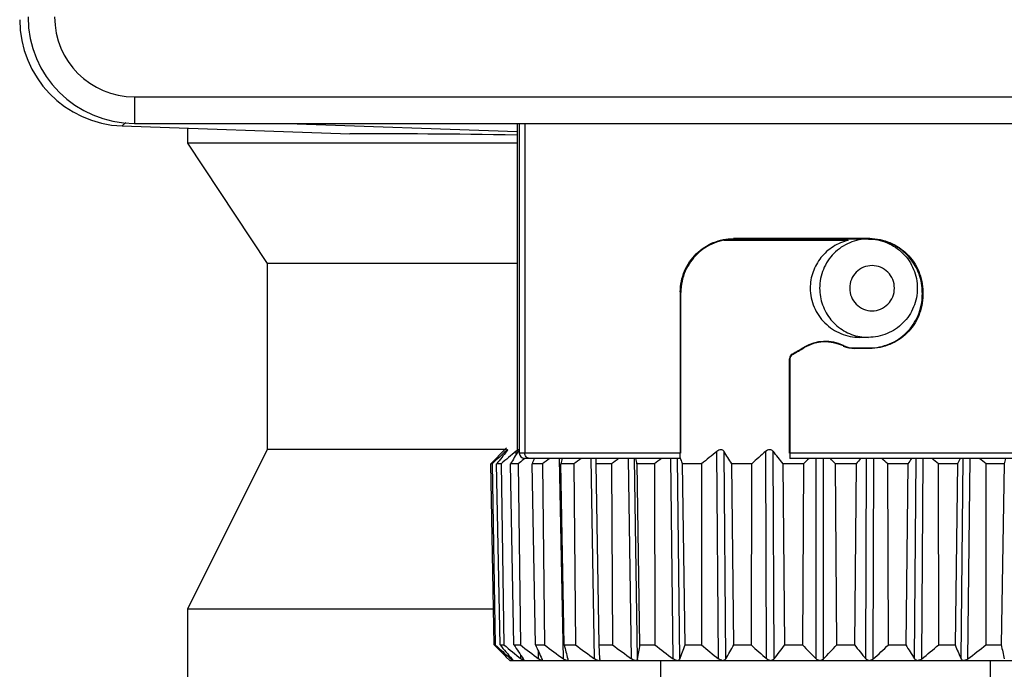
# Model space of a CAD drawing. Header units: inches. Extents: x 74 to 393, y -180 to 341.
# Tile 13 of 21: x 74 to 92, y 301 to 313. Entities that reach past the tile are written whole.
import ezdxf

# ---------------------------------------------------------------- set-up
doc = ezdxf.new("R2010")
doc.units = ezdxf.units.IN
doc.header["$LTSCALE"] = 0.595472
doc.header["$MEASUREMENT"] = 0
for name, color, linetype in [('P-0525_D09-A10', 7, 'CONTINUOUS'), ('P-0526_D12-1-A10', 7, 'CONTINUOUS'), ('P-0536_E19-A10', 7, 'CONTINUOUS'), ('P-0538_E20-A10', 7, 'CONTINUOUS')]:
    doc.layers.add(name, color=color, linetype=linetype)

msp = doc.modelspace()

# ---------------------------------------------------------------- linework, layer by layer
at = {"layer": 'P-0525_D09-A10', "color": 7, "linetype": 'Continuous'}
for p, q in [((75.705, 311.21), (75.636, 311.143)), ((78.744, 311.192), (83.064, 311.041)), ((75.636, 311.143), (79.92, 310.994)), ((76.864, 311.101), (76.864, 310.821)), ((76.864, 310.821), (78.364, 308.558)), ((83.064, 310.821), (76.864, 310.821)), ((78.364, 308.558), (78.364, 305.058)), ((83.064, 308.558), (78.364, 308.558)), ((78.364, 305.058), (76.864, 302.058)), ((82.867, 305.058), (78.364, 305.058)), ((76.864, 302.058), (76.864, 299.981)), ((82.62, 302.058), (76.864, 302.058))]:
    msp.add_line(p, q, dxfattribs=at)
for centre, major_axis, ratio, start_param, end_param in [((75.708, 313.143), (1.441, 1.39), 0.998824, 2.374562, 3.909255), ((88.864, 310.402), (12, -0.42), 0.034878, 2.077119, 2.413085)]:
    msp.add_ellipse(centre, major_axis=major_axis, ratio=ratio, start_param=start_param, end_param=end_param, dxfattribs=at)
at = {"layer": 'P-0526_D12-1-A10', "color": 7, "linetype": 'Continuous'}
for p, q in [((75.864, 311.692), (75.864, 311.192)), ((75.864, 311.692), (101.864, 311.692)), ((75.864, 311.192), (101.864, 311.192)), ((83.064, 311.192), (83.064, 305.024)), ((83.105, 311.192), (83.105, 304.992)), ((83.207, 311.192), (83.207, 304.992)), ((87.132, 309.024), (87.141, 309.014)), ((89.697, 309.025), (89.688, 309.016)), ((86.134, 308.022), (86.134, 304.992)), ((86.134, 308.022), (86.144, 308.012)), ((90.695, 308.024), (90.686, 308.014)), ((90.695, 308.024), (90.695, 307.96)), ((86.144, 305.42), (86.144, 308.012)), ((90.686, 308.014), (90.686, 307.97)), ((90.695, 307.96), (90.686, 307.97)), ((88.464, 306.983), (88.464, 306.973)), ((89.697, 306.959), (89.412, 306.959)), ((89.697, 306.959), (89.688, 306.968)), ((88.188, 305.42), (88.188, 306.766)), ((88.188, 306.766), (88.197, 306.761)), ((88.197, 306.761), (88.197, 304.992)), ((88.238, 306.853), (88.247, 306.848)), ((86.143, 304.992), (86.144, 305.42)), ((88.189, 304.992), (88.188, 305.42)), ((86.134, 304.992), (83.105, 304.992)), ((86.135, 304.892), (83.205, 304.892)), ((94.431, 304.892), (88.196, 304.892)), ((94.623, 304.992), (88.197, 304.992))]:
    msp.add_line(p, q, dxfattribs=at)
for centre, radius, start, end in [((75.864, 313.192), 2, 180, 270), ((75.864, 313.192), 1.5, 180, 270), ((89.686, 308.014), 1.002, 78.2016, 88.0091), ((88.864, 306.29), 0.801, 64.9507, 119.9718), ((88.864, 306.28), 0.801, 65.095, 119.9779), ((89.404, 307.459), 0.5, 245.9521, 270.9644), ((89.406, 307.468), 0.5, 245.8145, 270.0304), ((88.288, 306.766), 0.0999, 119.9501, 180.006), ((88.297, 306.761), 0.0999, 119.9605, 180.004), ((83.205, 304.992), 0.1, 179.9953, 269.9953)]:
    msp.add_arc(centre, radius, start, end, dxfattribs=at)
for centre, major_axis, ratio, start_param, end_param in [((88.864, 308.992), (6.3, 0), 0.005236, 1.438232, 1.849259), ((88.864, 308.992), (4.614, 0), 0.005236, 1.431681, 1.953346), ((88.841, 307.229), (4.63, 2.673), 0.004534, -1.703955, -1.654865), ((88.864, 307.242), (6.3, 3.637), 0.004535, -1.671536, -1.636948), ((88.864, 306.992), (4.632, 0), 0.005236, -1.453356, -1.391965)]:
    msp.add_ellipse(centre, major_axis=major_axis, ratio=ratio, start_param=start_param, end_param=end_param, dxfattribs=at)
for points, knots in [([(86.134, 308.022), (86.134, 308.155), (86.188, 308.422), (86.415, 308.754), (86.745, 308.972), (87.004, 309.024), (87.132, 309.024)], [0, 0, 0, 0, 0.256826, 0.507488, 0.753436, 1, 1, 1, 1]), ([(87.141, 309.014), (87.015, 309.014), (86.759, 308.964), (86.487, 308.786), (86.319, 308.59), (86.221, 308.415), (86.159, 308.219), (86.144, 308.081), (86.144, 308.012)], [0, 0, 0, 0, 0.243267, 0.484809, 0.608678, 0.735881, 0.866739, 1, 1, 1, 1]), ([(89.697, 309.025), (89.826, 309.025), (90.088, 308.973), (90.42, 308.751), (90.643, 308.419), (90.695, 308.155), (90.695, 308.024)], [0, 0, 0, 0, 0.249496, 0.497964, 0.747828, 1, 1, 1, 1]), ([(90.686, 308.014), (90.686, 308.129), (90.646, 308.36), (90.474, 308.662), (90.214, 308.888), (90.001, 308.972), (89.891, 308.995)], [0, 0, 0, 0, 0.254203, 0.504801, 0.752282, 1, 1, 1, 1]), ([(89.688, 306.968), (89.817, 306.968), (90.078, 307.02), (90.409, 307.241), (90.633, 307.573), (90.686, 307.838), (90.686, 307.97)], [0, 0, 0, 0, 0.249327, 0.496441, 0.745921, 1, 1, 1, 1]), ([(90.695, 307.96), (90.695, 307.829), (90.643, 307.565), (90.42, 307.233), (90.088, 307.011), (89.826, 306.959), (89.697, 306.959)], [0, 0, 0, 0, 0.252172, 0.502035, 0.750503, 1, 1, 1, 1]), ([(89.201, 307.006), (89.201, 307.006), (89.201, 307.007), (89.199, 307.009), (89.197, 307.012), (89.2, 307.014), (89.203, 307.014), (89.203, 307.015)], [0, 0, 0, 0, 0.116081, 0.283178, 0.562455, 0.781625, 1, 1, 1, 1]), ([(89.412, 306.959), (89.412, 306.96), (89.411, 306.961), (89.409, 306.961), (89.407, 306.962), (89.405, 306.963), (89.404, 306.965), (89.405, 306.966), (89.406, 306.967), (89.407, 306.968)], [0, 0, 0, 0, 0.095318, 0.266366, 0.463073, 0.620511, 0.710778, 0.800294, 1, 1, 1, 1]), ([(83.297, 304.892), (83.285, 304.892), (83.261, 304.897), (83.231, 304.92), (83.211, 304.953), (83.207, 304.979), (83.207, 304.992)], [0, 0, 0, 0, 0.237465, 0.482459, 0.73772, 1, 1, 1, 1]), ([(86.135, 304.892), (86.135, 304.892), (86.135, 304.893), (86.135, 304.894), (86.135, 304.896), (86.135, 304.899), (86.134, 304.903), (86.134, 304.91), (86.134, 304.92), (86.134, 304.935), (86.134, 304.953), (86.134, 304.972), (86.134, 304.985), (86.134, 304.992)], [0, 0, 0, 0, 0.004385, 0.017429, 0.03912, 0.069431, 0.108323, 0.155642, 0.274563, 0.42395, 0.59943, 0.794898, 1, 1, 1, 1]), ([(88.197, 304.992), (88.197, 304.986), (88.197, 304.973), (88.197, 304.954), (88.197, 304.937), (88.197, 304.922), (88.197, 304.911), (88.196, 304.904), (88.196, 304.9), (88.196, 304.897), (88.196, 304.894), (88.196, 304.893), (88.196, 304.892), (88.196, 304.892)], [0, 0, 0, 0, 0.195281, 0.383722, 0.556846, 0.70821, 0.832174, 0.882469, 0.924274, 0.957131, 0.980815, 0.995157, 1, 1, 1, 1])]:
    msp.add_open_spline(points, degree=3, knots=knots, dxfattribs=at)
at = {"layer": 'P-0536_E19-A10', "color": 7, "linetype": 'Continuous'}
for p, q in [((85.764, 301.092), (85.764, 300.758)), ((91.964, 301.092), (91.964, 300.758))]:
    msp.add_line(p, q, dxfattribs=at)
at = {"layer": 'P-0538_E20-A10', "color": 7, "linetype": 'Continuous'}
for p, q in [((86.952, 308.992), (89.294, 308.992)), ((89.671, 309.017), (89.503, 309.017)), ((89.671, 307.167), (89.509, 307.167)), ((82.867, 305.092), (82.764, 304.988)), ((82.861, 305.035), (82.849, 305.024)), ((82.85, 305.001), (82.849, 305.024)), ((83.046, 304.961), (83.044, 305.024)), ((83.212, 304.892), (83.183, 304.87)), ((83.386, 304.887), (83.386, 304.892)), ((83.935, 301.121), (83.859, 304.892)), ((84.522, 301.121), (84.455, 304.892)), ((84.55, 304.789), (84.55, 304.892)), ((85.216, 301.121), (85.16, 304.892)), ((85.329, 301.121), (85.273, 304.892)), ((86, 301.121), (85.956, 304.892)), ((86.125, 301.121), (86.081, 304.891)), ((86.144, 304.87), (86.135, 304.892)), ((86.854, 301.121), (86.823, 305.024)), ((86.988, 301.121), (86.957, 305.024)), ((87.758, 301.121), (87.741, 305.024)), ((87.897, 301.121), (87.881, 305.024)), ((88.689, 301.121), (88.687, 304.892)), ((88.83, 301.121), (88.829, 304.892)), ((89.624, 301.121), (89.637, 304.892)), ((89.764, 301.121), (89.777, 304.892)), ((90.541, 301.121), (90.568, 304.892)), ((90.676, 301.121), (90.703, 304.892)), ((91.416, 301.121), (91.457, 304.892)), ((91.543, 301.121), (91.584, 304.892)), ((82.596, 304.789), (82.572, 304.789)), ((82.632, 301.384), (82.572, 304.789)), ((82.64, 304.831), (82.596, 304.789)), ((82.596, 304.789), (82.653, 301.384)), ((82.763, 304.789), (82.679, 304.789)), ((82.743, 301.384), (82.679, 304.789)), ((82.763, 304.789), (82.814, 301.384)), ((83.081, 304.789), (82.939, 304.789)), ((83.004, 301.384), (82.939, 304.789)), ((83.081, 304.789), (83.125, 301.384)), ((83.541, 304.789), (83.344, 304.789)), ((83.409, 301.384), (83.344, 304.789)), ((83.541, 304.789), (83.577, 301.384)), ((84.132, 304.789), (83.886, 304.789)), ((83.949, 301.384), (83.886, 304.789)), ((84.132, 304.789), (84.16, 301.384)), ((84.84, 304.789), (84.55, 304.789)), ((84.61, 301.384), (84.55, 304.789)), ((84.84, 304.789), (84.858, 301.384)), ((85.647, 304.789), (85.32, 304.789)), ((85.375, 301.384), (85.32, 304.789)), ((85.647, 304.789), (85.655, 301.384)), ((86.533, 304.789), (86.177, 304.789)), ((86.226, 301.384), (86.177, 304.789)), ((86.533, 304.789), (86.531, 301.384)), ((87.476, 304.789), (87.101, 304.789)), ((87.143, 301.384), (87.101, 304.789)), ((87.476, 304.789), (87.464, 301.384)), ((88.454, 304.789), (88.068, 304.789)), ((88.101, 301.384), (88.068, 304.789)), ((88.454, 304.789), (88.432, 301.384)), ((89.442, 304.789), (89.054, 304.789)), ((89.079, 301.384), (89.054, 304.789)), ((89.442, 304.789), (89.41, 301.384)), ((90.415, 304.789), (90.036, 304.789)), ((90.051, 301.384), (90.036, 304.789)), ((90.415, 304.789), (90.375, 301.384)), ((91.35, 304.789), (90.989, 304.789)), ((90.994, 301.384), (90.989, 304.789)), ((91.35, 304.789), (91.303, 301.384)), ((91.885, 301.384), (91.89, 304.789)), ((92.224, 304.789), (91.89, 304.789)), ((92.224, 304.789), (92.17, 301.384)), ((82.632, 301.384), (82.653, 301.384)), ((82.653, 301.384), (82.702, 301.339)), ((82.743, 301.384), (82.814, 301.384)), ((83.004, 301.384), (83.125, 301.384)), ((83.409, 301.384), (83.577, 301.384)), ((83.949, 301.384), (84.16, 301.384)), ((84.61, 301.384), (84.858, 301.384)), ((84.62, 301.121), (84.61, 301.384)), ((85.375, 301.384), (85.655, 301.384)), ((86.226, 301.384), (86.531, 301.384)), ((87.143, 301.384), (87.464, 301.384)), ((88.101, 301.384), (88.432, 301.384)), ((89.079, 301.384), (89.41, 301.384)), ((90.051, 301.384), (90.375, 301.384)), ((90.994, 301.384), (91.303, 301.384)), ((91.885, 301.384), (92.17, 301.384)), ((83.137, 301.121), (83.135, 301.185)), ((83.469, 301.121), (83.466, 301.26)), ((82.926, 301.092), (82.861, 301.156)), ((82.926, 301.092), (94.801, 301.092)), ((82.945, 301.121), (82.944, 301.145)), ((82.985, 301.093), (82.985, 301.092)), ((82.985, 301.092), (82.985, 301.092)), ((83.165, 301.101), (83.156, 301.107)), ((83.171, 301.097), (83.165, 301.101)), ((83.19, 301.096), (83.188, 301.092)), ((84.016, 301.121), (84.018, 301.11)), ((84.018, 301.11), (84.018, 301.107)), ((84.62, 301.121), (84.62, 301.12))]:
    msp.add_line(p, q, dxfattribs=at)
for centre, radius, start, end in [((89.671, 308.077), 0.91, 259.7797, 269.9854), ((96.484, 291.513), 19.23, 135.5145, 136.3382), ((95.933, 290.631), 19.451, 132.2707, 133.1085), ((96.674, 293.67), 17.874, 140.5634, 141.5305), ((96.488, 288.628), 21.203, 129.3499, 130.3394), ((98.026, 295.506), 17.715, 147.5011, 148.3965), ((102.702, 296.641), 21.003, 156.8666, 157.1707), ((98.502, 285.038), 24.777, 126.7471, 127.142), ((116.093, 297.828), 32.951, 167.621, 167.8037), ((99.198, 284.554), 25.228, 126.276, 126.6682), ((99.903, 284.711), 25.101, 126.4841, 126.8763), ((45.334, 296.621), 40.811, 11.5462, 11.6933), ((100.606, 285.491), 24.417, 127.3865, 127.7814), ((100.524, 287.795), 22.012, 128.4932, 129.4641), ((71.11, 295.121), 18.686, 31.1574, 32.0019), ((101.282, 289.465), 20.626, 131.0317, 132.0149), ((73.534, 293.383), 18.475, 38.1272, 39.0581), ((103.024, 290.53), 20.387, 135.2125, 135.6176), ((74.457, 290.982), 20.093, 43.4086, 43.8129), ((104.328, 292.544), 19.276, 140.1641, 140.5603), ((75.446, 288.979), 21.514, 47.2976, 47.7023), ((106.41, 294.454), 19.043, 146.7616, 147.1301), ((76.242, 287.173), 22.975, 50.0668, 50.4673), ((110.912, 295.91), 21.483, 155.2844, 155.5854), ((76.965, 285.742), 24.198, 51.9174, 52.3132), ((124.452, 296.716), 33.224, 165.7545, 165.937), ((97.947, 285.986), 23.97, 128.0205, 128.3309), ((64.756, 296.016), 23.149, 22.2715, 22.4863), ((97.105, 315.648), 20.32, 224.5838, 225.4936), ((97.237, 313.387), 18.819, 219.6291, 220.6761), ((97.762, 319.373), 23.388, 230.2764, 231.2949), ((98.576, 311.514), 18.577, 213.0447, 214.0171), ((98.046, 320.563), 24.299, 232.117, 233.138), ((102.324, 310.027), 20.796, 204.5559, 205.3546), ((98.635, 321.499), 25.126, 233.1824, 234.1946), ((114.918, 309.191), 31.938, 194.1479, 194.6347), ((99.249, 321.808), 25.393, 233.5422, 234.5523), ((99.863, 321.457), 25.061, 233.2221, 234.2379), ((48.043, 307.767), 37.874, 349.8948, 350.2984), ((100.467, 320.48), 24.167, 232.1992, 233.2278), ((66.349, 308.914), 21.256, 338.494, 339.2535), ((101.302, 319.244), 23.177, 230.4073, 231.438), ((71.553, 310.384), 18.001, 329.03, 330.0008), ((101.967, 317.322), 21.549, 227.6983, 228.7472), ((73.871, 312.223), 17.888, 321.6385, 322.7044), ((102.789, 315.191), 19.919, 223.8808, 224.9391), ((75.163, 314.288), 18.978, 316.0692, 317.1611), ((103.983, 313.054), 18.67, 218.686, 219.7269), ((76.027, 316.39), 20.539, 311.9773, 313.0621), ((106.054, 311.107), 18.449, 211.8035, 212.769), ((76.71, 318.332), 22.164, 309.0597, 310.1258), ((110.459, 309.51), 20.809, 202.987, 203.7754), ((77.126, 320.186), 23.902, 307.0976, 308.1299), ((123.891, 308.295), 32.465, 192.2908, 192.766), ((97.156, 317.21), 21.466, 227.6758, 228.5469), ((83.431, 301.671), 0.734, 228.4975, 229.6986), ((83.287, 301.501), 0.511, 229.7053, 230.4901)]:
    msp.add_arc(centre, radius, start, end, dxfattribs=at)
for points, knots in [([(89.294, 308.992), (89.244, 308.98), (89.146, 308.948), (89.008, 308.876), (88.884, 308.782), (88.777, 308.669), (88.69, 308.54), (88.626, 308.398), (88.587, 308.247), (88.578, 308.144), (88.578, 308.092)], [0, 0, 0, 0, 0.124695, 0.249646, 0.374681, 0.499747, 0.62481, 0.749863, 0.874942, 1, 1, 1, 1]), ([(89.671, 309.017), (89.611, 309.017), (89.491, 309.005), (89.318, 308.952), (89.159, 308.866), (89.019, 308.75), (88.905, 308.609), (88.819, 308.448), (88.767, 308.274), (88.755, 308.152), (88.755, 308.092)], [0, 0, 0, 0, 0.1244, 0.248892, 0.373553, 0.498433, 0.623555, 0.748886, 0.874412, 1, 1, 1, 1]), ([(89.671, 309.017), (89.731, 309.017), (89.852, 309.005), (90.026, 308.952), (90.186, 308.866), (90.327, 308.75), (90.442, 308.609), (90.528, 308.448), (90.58, 308.273), (90.592, 308.152), (90.592, 308.092)], [0, 0, 0, 0, 0.124864, 0.249775, 0.374695, 0.499671, 0.624697, 0.74976, 0.874885, 1, 1, 1, 1]), ([(90.162, 308.092), (90.162, 308.147), (90.14, 308.259), (90.046, 308.4), (89.906, 308.495), (89.741, 308.528), (89.575, 308.495), (89.435, 308.4), (89.342, 308.259), (89.32, 308.147), (89.32, 308.092)], [0, 0, 0, 0, 0.125571, 0.250798, 0.375565, 0.5, 0.624435, 0.749202, 0.874429, 1, 1, 1, 1]), ([(88.578, 308.092), (88.578, 308.031), (88.591, 307.91), (88.645, 307.735), (88.733, 307.574), (88.85, 307.434), (88.992, 307.318), (89.153, 307.232), (89.327, 307.179), (89.448, 307.167), (89.509, 307.167)], [0, 0, 0, 0, 0.125165, 0.250308, 0.375446, 0.500608, 0.625785, 0.750882, 0.875702, 1, 1, 1, 1]), ([(88.755, 308.092), (88.755, 308.038), (88.764, 307.931), (88.806, 307.775), (88.873, 307.628), (88.965, 307.495), (89.078, 307.381), (89.209, 307.288), (89.354, 307.219), (89.458, 307.191), (89.51, 307.181)], [0, 0, 0, 0, 0.1255, 0.25099, 0.37629, 0.501429, 0.626355, 0.751072, 0.875605, 1, 1, 1, 1]), ([(89.32, 308.092), (89.32, 308.037), (89.342, 307.925), (89.435, 307.784), (89.575, 307.689), (89.741, 307.656), (89.906, 307.689), (90.046, 307.784), (90.14, 307.925), (90.162, 308.037), (90.162, 308.092)], [0, 0, 0, 0, 0.125571, 0.250798, 0.375565, 0.5, 0.624435, 0.749202, 0.874429, 1, 1, 1, 1]), ([(90.592, 308.092), (90.592, 308.032), (90.58, 307.911), (90.528, 307.736), (90.442, 307.575), (90.327, 307.434), (90.186, 307.318), (90.026, 307.232), (89.852, 307.179), (89.731, 307.167), (89.671, 307.167)], [0, 0, 0, 0, 0.125115, 0.250241, 0.375303, 0.500329, 0.625304, 0.750225, 0.875135, 1, 1, 1, 1]), ([(82.888, 305.053), (82.888, 305.053), (82.888, 305.054), (82.886, 305.053), (82.884, 305.052), (82.88, 305.05), (82.876, 305.047), (82.872, 305.044), (82.867, 305.039), (82.863, 305.036), (82.861, 305.035)], [0, 0, 0, 0, 0.030234, 0.073725, 0.150805, 0.263707, 0.409363, 0.58349, 0.781667, 1, 1, 1, 1]), ([(82.869, 305.024), (82.872, 305.027), (82.876, 305.033), (82.883, 305.041), (82.886, 305.047), (82.888, 305.051), (82.888, 305.052), (82.888, 305.053)], [0, 0, 0, 0, 0.360594, 0.660412, 0.879519, 0.952815, 1, 1, 1, 1]), ([(83.069, 305.043), (83.067, 305.042), (83.059, 305.036), (83.051, 305.029), (83.044, 305.024)], [0, 0, 0, 0, 0.229755, 1, 1, 1, 1]), ([(83.097, 305.049), (83.097, 305.05), (83.097, 305.051), (83.095, 305.053), (83.092, 305.054), (83.087, 305.053), (83.079, 305.049), (83.073, 305.045), (83.069, 305.043)], [0, 0, 0, 0, 0.073938, 0.136678, 0.210261, 0.309283, 0.599131, 1, 1, 1, 1]), ([(83.086, 305.024), (83.089, 305.029), (83.093, 305.035), (83.096, 305.044), (83.097, 305.048), (83.097, 305.049)], [0, 0, 0, 0, 0.60305, 0.830753, 1, 1, 1, 1]), ([(86.957, 305.024), (86.951, 305.033), (86.934, 305.049), (86.897, 305.056), (86.858, 305.047), (86.834, 305.033), (86.823, 305.024)], [0, 0, 0, 0, 0.203837, 0.447017, 0.725163, 1, 1, 1, 1]), ([(87.881, 305.024), (87.873, 305.033), (87.854, 305.048), (87.815, 305.056), (87.775, 305.048), (87.751, 305.033), (87.741, 305.024)], [0, 0, 0, 0, 0.218611, 0.472249, 0.744002, 1, 1, 1, 1]), ([(82.974, 301.097), (82.974, 301.098), (82.969, 301.101), (82.965, 301.104), (82.962, 301.107)], [0, 0, 0, 0, 0.21873, 1, 1, 1, 1]), ([(82.964, 301.121), (82.967, 301.118), (82.972, 301.112), (82.978, 301.104), (82.983, 301.098), (82.985, 301.094), (82.985, 301.093)], [0, 0, 0, 0, 0.349499, 0.644997, 0.868117, 1, 1, 1, 1]), ([(82.982, 301.092), (82.982, 301.092), (82.979, 301.094), (82.977, 301.095), (82.974, 301.097)], [0, 0, 0, 0, 0.185567, 1, 1, 1, 1]), ([(83.156, 301.107), (83.154, 301.108), (83.148, 301.113), (83.141, 301.118), (83.137, 301.121)], [0, 0, 0, 0, 0.238057, 1, 1, 1, 1]), ([(83.182, 301.092), (83.182, 301.092), (83.178, 301.094), (83.174, 301.095), (83.171, 301.097)], [0, 0, 0, 0, 0.2064, 1, 1, 1, 1]), ([(83.178, 301.121), (83.181, 301.117), (83.185, 301.11), (83.189, 301.101), (83.19, 301.098), (83.19, 301.096)], [0, 0, 0, 0, 0.602434, 0.83099, 1, 1, 1, 1]), ([(83.49, 301.107), (83.489, 301.108), (83.482, 301.113), (83.475, 301.118), (83.469, 301.121)], [0, 0, 0, 0, 0.241698, 1, 1, 1, 1]), ([(83.522, 301.092), (83.517, 301.093), (83.506, 301.097), (83.496, 301.103), (83.49, 301.107)], [0, 0, 0, 0, 0.440195, 1, 1, 1, 1]), ([(83.531, 301.121), (83.533, 301.118), (83.536, 301.112), (83.537, 301.105), (83.537, 301.102)], [0, 0, 0, 0, 0.5561, 1, 1, 1, 1]), ([(83.537, 301.102), (83.537, 301.1), (83.537, 301.095), (83.533, 301.093), (83.531, 301.092)], [0, 0, 0, 0, 0.52831, 1, 1, 1, 1]), ([(83.994, 301.092), (83.989, 301.093), (83.98, 301.096), (83.96, 301.105), (83.945, 301.114), (83.935, 301.121)], [0, 0, 0, 0, 0.209799, 0.454591, 1, 1, 1, 1]), ([(84.018, 301.107), (84.018, 301.103), (84.016, 301.096), (84.009, 301.093), (84.006, 301.092)], [0, 0, 0, 0, 0.49983, 1, 1, 1, 1]), ([(84.585, 301.092), (84.574, 301.094), (84.552, 301.102), (84.532, 301.114), (84.522, 301.121)], [0, 0, 0, 0, 0.470239, 1, 1, 1, 1]), ([(84.62, 301.12), (84.621, 301.114), (84.619, 301.104), (84.609, 301.095), (84.603, 301.093), (84.6, 301.092)], [0, 0, 0, 0, 0.493177, 0.730749, 1, 1, 1, 1]), ([(85.282, 301.092), (85.27, 301.093), (85.247, 301.101), (85.226, 301.114), (85.216, 301.121)], [0, 0, 0, 0, 0.48424, 1, 1, 1, 1]), ([(85.329, 301.121), (85.328, 301.114), (85.323, 301.104), (85.311, 301.095), (85.303, 301.093), (85.299, 301.092)], [0, 0, 0, 0, 0.46912, 0.717418, 1, 1, 1, 1]), ([(86.067, 301.092), (86.055, 301.093), (86.031, 301.101), (86.01, 301.114), (86, 301.121)], [0, 0, 0, 0, 0.496525, 1, 1, 1, 1]), ([(86.125, 301.121), (86.122, 301.114), (86.112, 301.099), (86.094, 301.093), (86.085, 301.092)], [0, 0, 0, 0, 0.461699, 1, 1, 1, 1]), ([(86.921, 301.092), (86.915, 301.093), (86.891, 301.098), (86.869, 301.11), (86.854, 301.121)], [0, 0, 0, 0, 0.254021, 1, 1, 1, 1]), ([(86.988, 301.121), (86.983, 301.114), (86.97, 301.099), (86.951, 301.093), (86.94, 301.092)], [0, 0, 0, 0, 0.460778, 1, 1, 1, 1]), ([(87.823, 301.092), (87.81, 301.093), (87.787, 301.1), (87.767, 301.114), (87.758, 301.121)], [0, 0, 0, 0, 0.517407, 1, 1, 1, 1]), ([(87.897, 301.121), (87.891, 301.114), (87.875, 301.1), (87.854, 301.093), (87.843, 301.092)], [0, 0, 0, 0, 0.465036, 1, 1, 1, 1]), ([(88.75, 301.092), (88.738, 301.093), (88.716, 301.1), (88.697, 301.114), (88.689, 301.121)], [0, 0, 0, 0, 0.526216, 1, 1, 1, 1]), ([(88.83, 301.121), (88.823, 301.114), (88.805, 301.1), (88.782, 301.093), (88.771, 301.092)], [0, 0, 0, 0, 0.471999, 1, 1, 1, 1]), ([(89.68, 301.092), (89.669, 301.093), (89.648, 301.1), (89.631, 301.114), (89.624, 301.121)], [0, 0, 0, 0, 0.533583, 1, 1, 1, 1]), ([(89.764, 301.121), (89.756, 301.114), (89.736, 301.1), (89.713, 301.093), (89.701, 301.092)], [0, 0, 0, 0, 0.480535, 1, 1, 1, 1]), ([(90.59, 301.092), (90.58, 301.093), (90.56, 301.099), (90.546, 301.114), (90.541, 301.121)], [0, 0, 0, 0, 0.538607, 1, 1, 1, 1]), ([(90.676, 301.121), (90.672, 301.118), (90.652, 301.103), (90.628, 301.094), (90.61, 301.092)], [0, 0, 0, 0, 0.241848, 1, 1, 1, 1]), ([(91.458, 301.092), (91.448, 301.093), (91.431, 301.099), (91.42, 301.114), (91.416, 301.121)], [0, 0, 0, 0, 0.539154, 1, 1, 1, 1]), ([(91.543, 301.121), (91.539, 301.118), (91.518, 301.104), (91.495, 301.094), (91.476, 301.092)], [0, 0, 0, 0, 0.248883, 1, 1, 1, 1])]:
    msp.add_open_spline(points, degree=3, knots=knots, dxfattribs=at)

doc.saveas('drawing.dxf')
